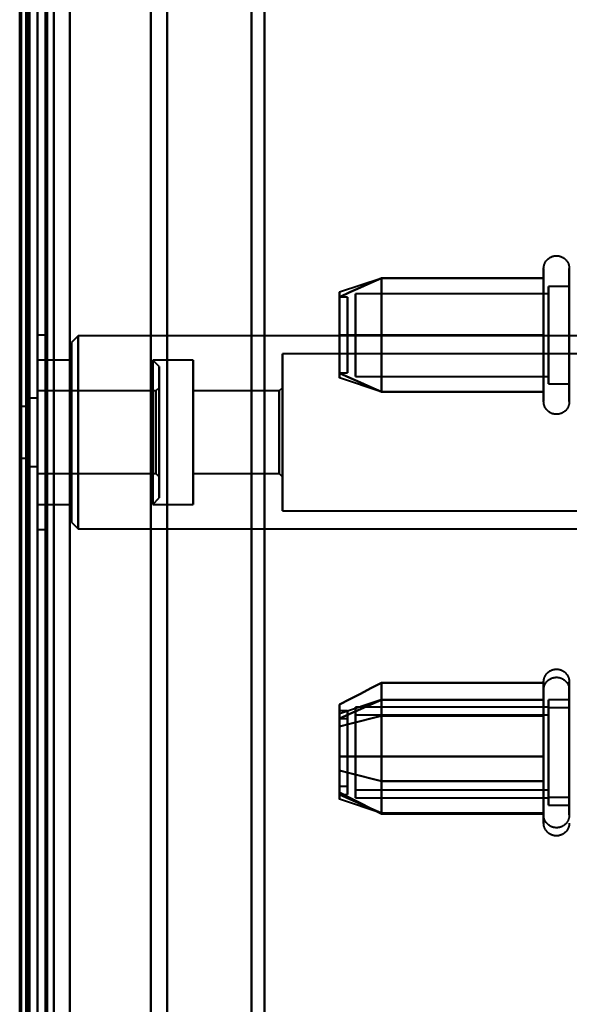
# Model space of a CAD drawing. Header units: millimetres. Extents: x -1352 to 2139, y -120 to 1010.
# Tile 67 of 77: x 497 to 531, y 737 to 797. Entities that reach past the tile are written whole.
import ezdxf

# ---------------------------------------------------------------- set-up
doc = ezdxf.new("R2010")
doc.units = ezdxf.units.MM
doc.layers.add('G-IMPT', color=8, linetype='Continuous', lineweight=40)

# ---------------------------------------------------------------- blocks, each defined once
blk = doc.blocks.new('NEXA 700 CALQUES_dwg-751640-Avant')
at = {"layer": 'G-IMPT'}
for p, q in [((497.53, 129.472), (497.53, 902.272)), ((498.03, 902.272), (498.03, 129.472)), ((497.33, 848.372), (497.33, 713.372)), ((497.33, 713.372), (497.33, 848.372)), ((498.03, 848.372), (498.03, 713.372)), ((498.03, 713.372), (498.03, 848.372)), ((498.03, 713.372), (498.03, 839.872)), ((498.03, 839.872), (498.03, 713.372)), ((498.03, 713.372), (498.03, 839.372)), ((498.03, 587.372), (498.03, 839.372)), ((498.03, 839.372), (498.03, 713.372)), ((498.53, 713.372), (498.53, 839.872)), ((498.53, 839.872), (498.53, 713.372)), ((512.03, 713.372), (512.03, 839.372)), ((512.03, 839.372), (512.03, 713.372)), ((511.228, 838.781), (511.228, 713.372)), ((511.228, 713.372), (511.228, 838.781)), ((499.03, 713.372), (499.03, 838.372)), ((499.03, 838.372), (499.03, 713.372)), ((499.03, 838.372), (499.03, 588.372)), ((506.03, 713.372), (506.03, 838.372)), ((506.03, 838.372), (506.03, 713.372)), ((497.33, 837.746), (497.33, 713.372)), ((497.33, 588.998), (497.33, 837.746)), ((497.33, 588.998), (497.33, 837.746)), ((505.02, 837.746), (505.02, 713.372)), ((505.02, 837.746), (505.02, 713.372)), ((505.02, 713.372), (505.02, 837.746)), ((505.02, 713.372), (505.02, 837.746)), ((529.235, 779.922), (529.235, 781.972)), ((530.816, 781.972), (530.816, 779.922)), ((519.22, 781.367), (516.641, 780.508)), ((529.235, 773.772), (529.235, 781.423)), ((530.816, 781.423), (530.816, 773.772)), ((529.53, 780.421), (517.641, 780.421)), ((517.641, 780.421), (517.641, 775.665)), ((517.641, 775.665), (517.641, 780.421)), ((530.816, 780.872), (529.53, 780.872)), ((529.53, 780.872), (529.53, 779.372)), ((529.53, 775.274), (529.53, 780.872)), ((529.53, 780.47), (529.53, 776.372)), ((529.53, 774.872), (529.53, 780.47)), ((529.53, 780.421), (529.53, 775.665)), ((529.53, 775.665), (529.53, 780.421)), ((517.141, 780.202), (516.641, 780.202)), ((516.641, 780.202), (516.641, 775.554)), ((516.641, 775.554), (516.641, 780.202)), ((516.641, 780.191), (516.641, 775.542)), ((516.641, 775.542), (516.641, 780.191)), ((517.141, 780.202), (517.141, 775.554)), ((517.141, 775.554), (517.141, 780.202)), ((517.141, 780.191), (517.141, 775.542)), ((517.141, 775.542), (517.141, 780.191)), ((517.641, 780.079), (517.641, 775.324)), ((517.641, 775.324), (517.641, 780.079)), ((529.235, 774.322), (529.235, 779.922)), ((529.53, 780.079), (529.53, 775.324)), ((529.53, 775.324), (529.53, 780.079)), ((530.816, 779.922), (530.816, 774.322)), ((529.53, 779.372), (529.53, 774.872)), ((498.53, 777.872), (498.03, 777.872)), ((498.03, 777.872), (498.03, 771.872)), ((498.03, 765.872), (498.03, 777.872)), ((498.03, 765.872), (498.03, 777.872)), ((498.53, 771.872), (498.53, 777.872)), ((498.53, 777.872), (498.53, 771.872)), ((500.53, 777.822), (500.13, 777.422)), ((500.13, 771.872), (500.13, 777.422)), ((500.13, 777.422), (500.13, 771.872)), ((533.03, 777.822), (500.53, 777.822)), ((500.53, 771.872), (500.53, 777.822)), ((500.53, 777.822), (500.53, 771.872)), ((500.13, 776.322), (498.03, 776.322)), ((498.03, 771.872), (498.03, 776.322)), ((498.03, 776.322), (498.03, 767.422)), ((498.03, 776.322), (498.03, 767.422)), ((500.13, 771.872), (500.13, 776.322)), ((500.13, 776.322), (500.13, 771.872)), ((507.63, 776.322), (505.13, 776.322)), ((505.53, 775.922), (505.13, 776.322)), ((505.13, 776.322), (505.13, 771.872)), ((505.13, 770.168), (505.13, 776.322)), ((507.63, 776.322), (507.63, 771.872)), ((507.63, 771.872), (507.63, 776.322)), ((534.13, 776.722), (513.13, 776.722)), ((513.13, 771.872), (513.13, 776.722)), ((513.13, 776.722), (513.13, 771.872)), ((505.53, 775.922), (505.53, 770.321)), ((505.53, 770.321), (505.53, 775.922)), ((516.641, 775.542), (517.141, 775.542)), ((519.22, 774.377), (516.641, 775.237)), ((517.641, 775.324), (529.53, 775.324)), ((505.33, 774.422), (498.03, 774.422)), ((498.03, 774.422), (498.03, 771.872)), ((498.03, 769.322), (498.03, 774.422)), ((498.03, 769.322), (498.03, 774.422)), ((505.53, 774.622), (505.33, 774.422)), ((505.33, 774.422), (505.33, 770.896)), ((505.33, 771.872), (505.33, 774.422)), ((505.53, 774.622), (505.53, 770.819)), ((505.53, 770.819), (505.53, 774.622)), ((512.93, 774.422), (507.63, 774.422)), ((507.63, 774.422), (507.63, 771.872)), ((507.63, 771.872), (507.63, 774.422)), ((513.13, 774.622), (512.93, 774.422)), ((512.93, 774.422), (512.93, 771.872)), ((512.93, 771.872), (512.93, 774.422)), ((513.13, 771.872), (513.13, 774.622)), ((513.13, 774.622), (513.13, 771.872)), ((529.53, 774.872), (530.816, 774.872)), ((498.03, 773.972), (497.53, 773.972)), ((497.53, 771.872), (497.53, 773.972)), ((497.53, 773.972), (497.53, 771.872)), ((498.03, 771.872), (498.03, 773.972)), ((498.03, 773.972), (498.03, 769.772)), ((498.03, 773.972), (498.03, 769.772)), ((497.53, 773.472), (497.03, 773.472)), ((497.03, 770.272), (497.03, 773.472)), ((497.03, 770.272), (497.03, 773.472)), ((497.03, 773.472), (497.03, 771.872)), ((497.53, 771.872), (497.53, 773.472)), ((497.53, 773.472), (497.53, 771.872)), ((505.13, 767.422), (505.13, 773.577)), ((505.53, 773.424), (505.53, 767.822)), ((505.53, 767.822), (505.53, 773.424)), ((505.33, 772.849), (505.33, 769.322)), ((505.53, 772.926), (505.53, 769.122)), ((505.53, 769.122), (505.53, 772.926)), ((497.03, 771.872), (497.03, 770.272)), ((497.03, 771.872), (497.03, 770.272)), ((497.53, 770.272), (497.53, 771.872)), ((497.53, 769.772), (497.53, 771.872)), ((497.53, 771.872), (497.53, 770.272)), ((497.53, 771.872), (497.53, 769.772)), ((498.03, 771.872), (498.03, 769.322)), ((498.03, 771.872), (498.03, 769.322)), ((498.03, 767.422), (498.03, 771.872)), ((498.03, 767.422), (498.03, 771.872)), ((498.03, 771.872), (498.03, 765.872)), ((498.03, 771.872), (498.03, 765.872)), ((498.03, 769.772), (498.03, 771.872)), ((498.03, 769.772), (498.03, 771.872)), ((498.53, 765.872), (498.53, 771.872)), ((498.53, 771.872), (498.53, 765.872)), ((500.13, 766.322), (500.13, 771.872)), ((500.13, 771.872), (500.13, 766.322)), ((500.13, 767.422), (500.13, 771.872)), ((500.13, 771.872), (500.13, 767.422)), ((500.53, 765.922), (500.53, 771.872)), ((500.53, 771.872), (500.53, 765.922)), ((505.13, 771.872), (505.13, 770.168)), ((505.13, 771.872), (505.13, 767.422)), ((505.33, 769.322), (505.33, 771.872)), ((505.33, 769.322), (505.33, 771.872)), ((507.63, 771.872), (507.63, 769.322)), ((507.63, 771.872), (507.63, 767.422)), ((507.63, 769.322), (507.63, 771.872)), ((507.63, 767.422), (507.63, 771.872)), ((512.93, 771.872), (512.93, 769.322)), ((512.93, 769.322), (512.93, 771.872)), ((513.13, 769.122), (513.13, 771.872)), ((513.13, 767.022), (513.13, 771.872)), ((513.13, 771.872), (513.13, 769.122)), ((513.13, 771.872), (513.13, 767.022)), ((505.33, 770.896), (505.33, 769.322)), ((497.03, 770.272), (497.53, 770.272)), ((497.53, 769.772), (498.03, 769.772)), ((498.03, 769.322), (505.33, 769.322)), ((505.33, 769.322), (505.53, 769.122)), ((507.63, 769.322), (512.93, 769.322)), ((512.93, 769.322), (513.13, 769.122)), ((505.13, 767.422), (505.53, 767.822)), ((498.03, 767.422), (500.13, 767.422)), ((505.13, 767.422), (507.63, 767.422)), ((513.13, 767.022), (534.13, 767.022)), ((498.03, 765.872), (498.53, 765.872)), ((500.13, 766.322), (500.53, 765.922)), ((500.53, 765.922), (533.03, 765.922)), ((529.235, 754.422), (529.235, 756.472)), ((530.816, 756.472), (530.816, 754.422)), ((529.235, 748.322), (529.235, 755.972)), ((529.235, 750.322), (529.235, 755.923)), ((530.816, 755.923), (530.816, 750.322)), ((519.22, 755.367), (516.641, 754.508)), ((529.53, 754.921), (517.641, 754.921)), ((517.641, 751.098), (517.641, 754.921)), ((517.641, 754.921), (517.641, 751.098)), ((529.235, 749.822), (529.235, 755.423)), ((530.816, 755.372), (529.53, 755.372)), ((529.53, 750.872), (529.53, 755.372)), ((529.53, 755.372), (529.53, 753.872)), ((529.53, 754.97), (529.53, 749.372)), ((529.53, 751.098), (529.53, 754.921)), ((529.53, 754.921), (529.53, 751.098)), ((517.141, 754.702), (516.641, 754.702)), ((516.641, 754.702), (516.641, 750.248)), ((516.641, 750.248), (516.641, 754.702)), ((516.641, 754.496), (516.641, 750.042)), ((516.641, 750.042), (516.641, 754.496)), ((517.141, 754.702), (517.141, 750.248)), ((517.141, 750.248), (517.141, 754.702)), ((517.141, 754.496), (517.141, 750.042)), ((517.141, 750.042), (517.141, 754.496)), ((529.53, 754.421), (517.641, 754.421)), ((517.641, 754.421), (517.641, 749.665)), ((517.641, 749.665), (517.641, 754.421)), ((529.235, 748.272), (529.235, 754.422)), ((530.816, 754.872), (529.53, 754.872)), ((529.53, 754.872), (529.53, 753.372)), ((529.53, 749.274), (529.53, 754.872)), ((529.53, 754.47), (529.53, 750.372)), ((529.53, 748.872), (529.53, 754.47)), ((529.53, 754.421), (529.53, 749.665)), ((529.53, 749.665), (529.53, 754.421)), ((530.816, 754.422), (530.816, 748.272)), ((517.141, 754.202), (516.641, 754.202)), ((516.641, 754.202), (516.641, 750.914)), ((516.641, 750.914), (516.641, 754.202)), ((517.141, 754.202), (517.141, 750.914)), ((517.141, 750.914), (517.141, 754.202)), ((517.641, 754.079), (517.641, 749.324)), ((517.641, 749.324), (517.641, 754.079)), ((529.53, 754.079), (529.53, 749.324)), ((529.53, 749.324), (529.53, 754.079)), ((529.53, 749.372), (529.53, 753.872)), ((529.53, 753.872), (529.53, 749.774)), ((517.641, 749.824), (517.641, 753.646)), ((517.641, 753.646), (517.641, 749.824)), ((529.53, 749.824), (529.53, 753.646)), ((529.53, 753.646), (529.53, 749.824)), ((529.53, 753.372), (529.53, 748.872)), ((516.641, 752.831), (516.641, 749.542)), ((516.641, 749.542), (516.641, 752.831)), ((517.141, 752.831), (517.141, 749.542)), ((517.141, 749.542), (517.141, 752.831)), ((516.641, 750.042), (517.141, 750.042)), ((516.641, 749.542), (517.141, 749.542)), ((517.641, 749.824), (529.53, 749.824)), ((529.235, 747.772), (529.235, 749.822)), ((519.22, 748.377), (516.641, 749.237)), ((517.641, 749.324), (529.53, 749.324)), ((529.53, 749.372), (530.816, 749.372)), ((529.53, 748.872), (530.816, 748.872))]:
    blk.add_line(p, q, dxfattribs=at)
at = {"layer": 'G-IMPT', "flags": 128}
for points in [[(497.43, 902.772), (497.43, 709.322), (497.43, 515.872), (497.43, 322.422), (497.43, 128.972)], [(497.43, 128.972), (497.43, 322.422), (497.43, 515.872), (497.43, 709.322), (497.43, 902.772)], [(497.43, 128.972), (497.43, 322.422), (497.43, 515.872), (497.43, 709.322), (497.43, 902.772)], [(497.53, 902.772), (497.53, 709.322), (497.53, 515.872), (497.53, 322.422), (497.53, 128.972)], [(498.03, 902.772), (498.03, 709.322), (498.03, 515.872), (498.03, 322.422), (498.03, 128.972)], [(498.03, 128.972), (498.03, 322.422), (498.03, 515.872), (498.03, 709.322), (498.03, 902.772)], [(500.03, 128.972), (500.03, 322.422), (500.03, 515.872), (500.03, 709.322), (500.03, 902.772)], [(500.03, 902.772), (500.03, 709.322), (500.03, 515.872), (500.03, 322.422), (500.03, 128.972)], [(500.03, 128.972), (500.03, 322.422), (500.03, 515.872), (500.03, 709.322), (500.03, 902.772)], [(500.03, 902.772), (500.03, 709.322), (500.03, 515.872), (500.03, 322.422), (500.03, 128.972)], [(496.93, 161.372), (496.93, 346.597), (496.93, 531.822), (496.93, 717.047), (496.93, 902.272)], [(496.93, 902.272), (496.93, 717.047), (496.93, 531.822), (496.93, 346.597), (496.93, 161.372)], [(497.03, 129.372), (497.03, 322.622), (497.03, 515.872), (497.03, 709.122), (497.03, 902.372)], [(497.03, 902.372), (497.03, 709.122), (497.03, 515.872), (497.03, 322.622), (497.03, 129.372)], [(497.03, 902.272), (497.03, 709.072), (497.03, 515.872), (497.03, 322.672), (497.03, 129.472)], [(497.03, 129.472), (497.03, 322.672), (497.03, 515.872), (497.03, 709.072), (497.03, 902.272)], [(497.53, 129.472), (497.53, 322.672), (497.53, 515.872), (497.53, 709.072), (497.53, 902.272)], [(497.53, 902.272), (497.53, 709.072), (497.53, 515.872), (497.53, 322.672), (497.53, 129.472)], [(497.53, 129.472), (497.53, 322.672), (497.53, 515.872), (497.53, 709.072), (497.53, 902.272)], [(497.53, 902.272), (497.53, 709.072), (497.53, 515.872), (497.53, 322.672), (497.53, 129.472)], [(497.53, 129.472), (497.53, 322.672), (497.53, 515.872), (497.53, 709.072), (497.53, 902.272)], [(497.53, 902.272), (497.53, 709.072), (497.53, 515.872), (497.53, 322.672), (497.53, 129.472)], [(498.03, 902.272), (498.03, 717.047), (498.03, 531.822), (498.03, 346.597), (498.03, 161.372)], [(498.03, 902.272), (498.03, 709.072), (498.03, 515.872), (498.03, 322.672), (498.03, 129.472)], [(498.03, 161.372), (498.03, 346.597), (498.03, 531.822), (498.03, 717.047), (498.03, 902.272)], [(498.03, 129.472), (498.03, 322.672), (498.03, 515.872), (498.03, 709.072), (498.03, 902.272)], [(498.03, 902.272), (498.03, 709.072), (498.03, 515.872), (498.03, 322.672), (498.03, 129.472)], [(498.03, 129.472), (498.03, 322.672), (498.03, 515.872), (498.03, 709.072), (498.03, 902.272)], [(498.53, 129.472), (498.53, 322.672), (498.53, 515.872), (498.53, 709.072), (498.53, 902.272)], [(498.53, 902.272), (498.53, 709.072), (498.53, 515.872), (498.53, 322.672), (498.53, 129.472)], [(498.63, 129.472), (498.63, 322.672), (498.63, 515.872), (498.63, 709.072), (498.63, 902.272)], [(498.63, 902.272), (498.63, 709.072), (498.63, 515.872), (498.63, 322.672), (498.63, 129.472)], [(498.63, 902.272), (498.63, 709.072), (498.63, 515.872), (498.63, 322.672), (498.63, 129.472)], [(498.63, 129.472), (498.63, 322.672), (498.63, 515.872), (498.63, 709.072), (498.63, 902.272)], [(498.63, 129.472), (498.63, 322.672), (498.63, 515.872), (498.63, 709.072), (498.63, 902.272)], [(498.63, 902.272), (498.63, 709.072), (498.63, 515.872), (498.63, 322.672), (498.63, 129.472)], [(500.03, 902.272), (500.03, 709.072), (500.03, 515.872), (500.03, 322.672), (500.03, 129.472)], [(500.03, 129.472), (500.03, 322.672), (500.03, 515.872), (500.03, 709.072), (500.03, 902.272)], [(500.03, 129.472), (500.03, 322.672), (500.03, 515.872), (500.03, 709.072), (500.03, 902.272)], [(500.03, 902.272), (500.03, 709.072), (500.03, 515.872), (500.03, 322.672), (500.03, 129.472)], [(529.235, 781.972), (529.235, 782.004), (529.237, 782.035), (529.24, 782.067), (529.245, 782.098), (529.25, 782.129), (529.257, 782.16), (529.265, 782.191), (529.275, 782.221), (529.285, 782.251), (529.297, 782.28), (529.31, 782.309), (529.324, 782.337), (529.339, 782.365), (529.355, 782.392), (529.373, 782.419), (529.391, 782.444), (529.41, 782.469), (529.431, 782.493), (529.452, 782.517), (529.474, 782.539), (529.498, 782.561), (529.521, 782.582), (529.546, 782.601), (529.572, 782.62), (529.598, 782.637), (529.625, 782.654), (529.653, 782.669), (529.681, 782.684), (529.709, 782.697), (529.739, 782.709), (529.768, 782.72), (529.798, 782.73), (529.829, 782.738), (529.86, 782.745), (529.891, 782.751), (529.922, 782.756), (529.953, 782.759), (529.985, 782.762), (530.017, 782.763), (530.048, 782.762), (530.08, 782.761), (530.111, 782.758), (530.143, 782.754), (530.174, 782.749), (530.205, 782.742), (530.235, 782.734), (530.266, 782.725), (530.296, 782.715), (530.325, 782.704), (530.354, 782.691), (530.382, 782.677), (530.41, 782.662), (530.438, 782.646), (530.464, 782.629), (530.49, 782.611), (530.515, 782.592), (530.54, 782.572), (530.563, 782.551), (530.586, 782.529), (530.608, 782.506), (530.629, 782.482), (530.649, 782.458), (530.668, 782.433), (530.686, 782.407), (530.702, 782.38), (530.718, 782.352), (530.733, 782.324), (530.746, 782.296), (530.759, 782.267), (530.77, 782.237), (530.78, 782.207), (530.789, 782.177), (530.796, 782.146), (530.803, 782.115), (530.808, 782.084), (530.811, 782.052), (530.814, 782.021), (530.815, 781.989), (530.816, 781.972)], [(529.235, 781.972), (529.235, 781.969), (529.235, 781.959), (529.235, 781.943), (529.235, 781.92), (529.235, 781.891), (529.235, 781.855), (529.235, 781.813), (529.235, 781.764), (529.235, 781.709), (529.235, 781.649), (529.235, 781.582), (529.235, 781.509), (529.235, 781.43), (529.235, 781.423)], [(529.235, 774.322), (529.235, 774.406), (529.235, 774.497), (529.235, 774.593), (529.235, 774.694), (529.235, 774.8), (529.235, 774.911), (529.235, 775.026), (529.235, 775.147), (529.235, 775.271), (529.235, 775.4), (529.235, 775.533), (529.235, 775.669), (529.235, 775.81), (529.235, 775.953), (529.235, 776.099), (529.235, 776.249), (529.235, 776.4), (529.235, 776.555), (529.235, 776.711), (529.235, 776.869), (529.235, 777.029), (529.235, 777.19), (529.235, 777.352), (529.235, 777.515), (529.235, 777.679), (529.235, 777.843), (529.235, 778.007), (529.235, 778.171), (529.235, 778.334), (529.235, 778.496), (529.235, 778.658), (529.235, 778.818), (529.235, 778.977), (529.235, 779.134), (529.235, 779.289), (529.235, 779.442), (529.235, 779.592), (529.235, 779.739), (529.235, 779.884), (529.235, 780.025), (529.235, 780.163), (529.235, 780.297), (529.235, 780.427), (529.235, 780.554), (529.235, 780.675), (529.235, 780.793), (529.235, 780.906), (529.235, 781.013), (529.235, 781.116), (529.235, 781.214), (529.235, 781.306), (529.235, 781.393), (529.235, 781.474), (529.235, 781.55), (529.235, 781.619), (529.235, 781.683), (529.235, 781.74), (529.235, 781.792), (529.235, 781.837), (529.235, 781.875), (529.235, 781.908), (529.235, 781.933), (529.235, 781.953), (529.235, 781.965), (529.235, 781.972), (529.235, 781.972)], [(530.816, 781.972), (530.816, 781.969), (530.816, 781.959), (530.816, 781.943), (530.816, 781.92), (530.816, 781.891), (530.816, 781.855), (530.816, 781.813), (530.816, 781.764), (530.816, 781.709), (530.816, 781.649), (530.816, 781.582), (530.816, 781.509), (530.816, 781.43), (530.816, 781.346), (530.816, 781.256), (530.816, 781.161), (530.816, 781.06), (530.816, 780.955), (530.816, 780.844), (530.816, 780.729), (530.816, 780.609), (530.816, 780.485), (530.816, 780.356), (530.816, 780.224), (530.816, 780.088), (530.816, 779.948), (530.816, 779.805), (530.816, 779.659), (530.816, 779.51), (530.816, 779.358), (530.816, 779.204), (530.816, 779.048), (530.816, 778.89), (530.816, 778.73), (530.816, 778.569), (530.816, 778.407), (530.816, 778.244), (530.816, 778.08), (530.816, 777.917), (530.816, 777.753), (530.816, 777.589), (530.816, 777.425), (530.816, 777.263), (530.816, 777.101), (530.816, 776.941), (530.816, 776.782), (530.816, 776.625), (530.816, 776.469), (530.816, 776.317), (530.816, 776.166), (530.816, 776.018), (530.816, 775.874), (530.816, 775.732), (530.816, 775.594), (530.816, 775.459), (530.816, 775.329), (530.816, 775.202), (530.816, 775.08), (530.816, 774.962), (530.816, 774.849), (530.816, 774.741), (530.816, 774.637), (530.816, 774.539), (530.816, 774.446), (530.816, 774.359), (530.816, 774.322)], [(530.816, 781.423), (530.816, 781.502), (530.816, 781.575), (530.816, 781.643), (530.816, 781.704), (530.816, 781.76), (530.816, 781.809), (530.816, 781.851), (530.816, 781.888), (530.816, 781.918), (530.816, 781.941), (530.816, 781.958), (530.816, 781.968), (530.816, 781.972)], [(519.235, 781.372), (518.586, 781.084), (517.938, 780.795), (517.29, 780.507), (516.641, 780.218)], [(516.641, 780.218), (517.29, 780.507), (517.938, 780.795), (518.586, 781.084), (519.235, 781.372)], [(519.235, 781.372), (518.586, 781.084), (517.938, 780.795), (517.29, 780.507), (516.641, 780.218)], [(516.641, 780.218), (517.29, 780.507), (517.938, 780.795), (518.586, 781.084), (519.235, 781.372)], [(519.235, 777.872), (519.235, 778.747), (519.235, 779.622), (519.235, 780.497), (519.235, 781.372)], [(519.235, 781.372), (519.235, 780.497), (519.235, 779.622), (519.235, 778.747), (519.235, 777.872)], [(519.235, 781.372), (519.235, 780.497), (519.235, 779.622), (519.235, 778.747), (519.235, 777.872)], [(529.235, 781.372), (526.735, 781.372), (524.235, 781.372), (521.735, 781.372), (519.235, 781.372)], [(519.235, 781.372), (521.735, 781.372), (524.235, 781.372), (526.735, 781.372), (529.235, 781.372)], [(529.235, 781.372), (526.735, 781.372), (524.235, 781.372), (521.735, 781.372), (519.235, 781.372)], [(519.235, 777.872), (519.235, 778.747), (519.235, 779.622), (519.235, 780.497), (519.235, 781.372)], [(519.235, 781.372), (521.735, 781.372), (524.235, 781.372), (526.735, 781.372), (529.235, 781.372)], [(529.235, 781.423), (529.235, 781.338), (529.235, 781.248), (529.235, 781.152), (529.235, 781.051), (529.235, 780.945), (529.235, 780.834), (529.235, 780.718), (529.235, 780.598), (529.235, 780.473), (529.235, 780.344), (529.235, 780.212), (529.235, 780.075), (529.235, 779.935), (529.235, 779.792), (529.235, 779.645), (529.235, 779.496), (529.235, 779.344), (529.235, 779.19), (529.235, 779.034), (529.235, 778.876), (529.235, 778.716), (529.235, 778.555), (529.235, 778.392), (529.235, 778.229), (529.235, 778.066), (529.235, 777.902), (529.235, 777.738), (529.235, 777.574), (529.235, 777.411), (529.235, 777.248), (529.235, 777.087), (529.235, 776.926), (529.235, 776.768), (529.235, 776.611), (529.235, 776.456), (529.235, 776.303), (529.235, 776.153), (529.235, 776.005), (529.235, 775.861), (529.235, 775.719), (529.235, 775.582), (529.235, 775.448), (529.235, 775.317), (529.235, 775.191), (529.235, 775.069), (529.235, 774.952), (529.235, 774.839), (529.235, 774.731), (529.235, 774.628), (529.235, 774.531), (529.235, 774.438), (529.235, 774.351), (529.235, 774.27), (529.235, 774.195), (529.235, 774.125), (529.235, 774.062), (529.235, 774.004), (529.235, 773.953), (529.235, 773.908), (529.235, 773.869), (529.235, 773.837), (529.235, 773.811), (529.235, 773.792), (529.235, 773.779), (529.235, 773.773), (529.235, 773.772)], [(529.235, 777.872), (529.235, 778.747), (529.235, 779.622), (529.235, 780.497), (529.235, 781.372)], [(529.235, 781.372), (529.235, 780.497), (529.235, 779.622), (529.235, 778.747), (529.235, 777.872)], [(530.816, 773.772), (530.816, 773.776), (530.816, 773.785), (530.816, 773.802), (530.816, 773.825), (530.816, 773.854), (530.816, 773.89), (530.816, 773.932), (530.816, 773.98), (530.816, 774.035), (530.816, 774.096), (530.816, 774.163), (530.816, 774.236), (530.816, 774.314), (530.816, 774.399), (530.816, 774.488), (530.816, 774.584), (530.816, 774.684), (530.816, 774.79), (530.816, 774.9), (530.816, 775.016), (530.816, 775.136), (530.816, 775.26), (530.816, 775.388), (530.816, 775.521), (530.816, 775.657), (530.816, 775.797), (530.816, 775.94), (530.816, 776.086), (530.816, 776.235), (530.816, 776.387), (530.816, 776.541), (530.816, 776.697), (530.816, 776.855), (530.816, 777.014), (530.816, 777.175), (530.816, 777.338), (530.816, 777.501), (530.816, 777.664), (530.816, 777.828), (530.816, 777.992), (530.816, 778.156), (530.816, 778.319), (530.816, 778.482), (530.816, 778.643), (530.816, 778.804), (530.816, 778.963), (530.816, 779.12), (530.816, 779.275), (530.816, 779.428), (530.816, 779.579), (530.816, 779.726), (530.816, 779.871), (530.816, 780.013), (530.816, 780.151), (530.816, 780.285), (530.816, 780.416), (530.816, 780.542), (530.816, 780.665), (530.816, 780.782), (530.816, 780.896), (530.816, 781.004), (530.816, 781.107), (530.816, 781.205), (530.816, 781.298), (530.816, 781.386), (530.816, 781.423)], [(516.641, 777.872), (517.29, 777.872), (517.938, 777.872), (518.586, 777.872), (519.235, 777.872)], [(519.235, 777.872), (518.586, 777.872), (517.938, 777.872), (517.29, 777.872), (516.641, 777.872)], [(516.641, 777.872), (517.29, 777.872), (517.938, 777.872), (518.586, 777.872), (519.235, 777.872)], [(519.235, 777.872), (518.586, 777.872), (517.938, 777.872), (517.29, 777.872), (516.641, 777.872)], [(519.235, 777.872), (519.235, 776.997), (519.235, 776.122), (519.235, 775.247), (519.235, 774.372)], [(519.235, 774.372), (519.235, 775.247), (519.235, 776.122), (519.235, 776.997), (519.235, 777.872)], [(519.235, 777.872), (521.735, 777.872), (524.235, 777.872), (526.735, 777.872), (529.235, 777.872)], [(529.235, 777.872), (526.735, 777.872), (524.235, 777.872), (521.735, 777.872), (519.235, 777.872)], [(519.235, 774.372), (519.235, 775.247), (519.235, 776.122), (519.235, 776.997), (519.235, 777.872)], [(519.235, 777.872), (521.735, 777.872), (524.235, 777.872), (526.735, 777.872), (529.235, 777.872)], [(519.235, 777.872), (519.235, 776.997), (519.235, 776.122), (519.235, 775.247), (519.235, 774.372)], [(529.235, 777.872), (526.735, 777.872), (524.235, 777.872), (521.735, 777.872), (519.235, 777.872)], [(529.235, 777.872), (529.235, 776.997), (529.235, 776.122), (529.235, 775.247), (529.235, 774.372)], [(529.235, 774.372), (529.235, 775.247), (529.235, 776.122), (529.235, 776.997), (529.235, 777.872)], [(519.235, 774.372), (518.586, 774.661), (517.938, 774.949), (517.29, 775.238), (516.641, 775.526)], [(516.641, 775.526), (517.29, 775.238), (517.938, 774.949), (518.586, 774.661), (519.235, 774.372)], [(519.235, 774.372), (518.586, 774.661), (517.938, 774.949), (517.29, 775.238), (516.641, 775.526)], [(516.641, 775.526), (517.29, 775.238), (517.938, 774.949), (518.586, 774.661), (519.235, 774.372)], [(529.235, 774.372), (526.735, 774.372), (524.235, 774.372), (521.735, 774.372), (519.235, 774.372)], [(519.235, 774.372), (521.735, 774.372), (524.235, 774.372), (526.735, 774.372), (529.235, 774.372)], [(529.235, 774.372), (526.735, 774.372), (524.235, 774.372), (521.735, 774.372), (519.235, 774.372)], [(519.235, 774.372), (521.735, 774.372), (524.235, 774.372), (526.735, 774.372), (529.235, 774.372)], [(529.235, 773.772), (529.235, 773.776), (529.235, 773.785), (529.235, 773.802), (529.235, 773.825), (529.235, 773.854), (529.235, 773.89), (529.235, 773.932), (529.235, 773.98), (529.235, 774.035), (529.235, 774.096), (529.235, 774.163), (529.235, 774.236), (529.235, 774.314), (529.235, 774.322)], [(530.816, 773.772), (530.815, 773.741), (530.813, 773.709), (530.81, 773.678), (530.805, 773.646), (530.8, 773.615), (530.793, 773.584), (530.785, 773.554), (530.775, 773.524), (530.765, 773.494), (530.753, 773.464), (530.74, 773.436), (530.726, 773.407), (530.711, 773.38), (530.695, 773.352), (530.677, 773.326), (530.659, 773.3), (530.64, 773.275), (530.619, 773.251), (530.598, 773.228), (530.576, 773.205), (530.553, 773.184), (530.529, 773.163), (530.504, 773.143), (530.478, 773.125), (530.452, 773.107), (530.425, 773.091), (530.398, 773.075), (530.369, 773.061), (530.341, 773.048), (530.312, 773.036), (530.282, 773.025), (530.252, 773.015), (530.221, 773.007), (530.19, 772.999), (530.159, 772.993), (530.128, 772.989), (530.097, 772.985), (530.065, 772.983), (530.034, 772.982), (530.002, 772.982), (529.97, 772.984), (529.939, 772.987), (529.908, 772.991), (529.876, 772.996), (529.845, 773.003), (529.815, 773.01), (529.785, 773.019), (529.755, 773.03), (529.725, 773.041), (529.696, 773.054), (529.668, 773.067), (529.64, 773.082), (529.612, 773.098), (529.586, 773.115), (529.56, 773.133), (529.535, 773.152), (529.51, 773.172), (529.487, 773.194), (529.464, 773.216), (529.442, 773.238), (529.421, 773.262), (529.401, 773.287), (529.383, 773.312), (529.365, 773.338), (529.348, 773.365), (529.332, 773.392), (529.317, 773.42), (529.304, 773.449), (529.292, 773.478), (529.28, 773.508), (529.27, 773.538), (529.262, 773.568), (529.254, 773.599), (529.248, 773.63), (529.243, 773.661), (529.239, 773.692), (529.236, 773.724), (529.235, 773.755), (529.235, 773.772)], [(530.816, 774.322), (530.816, 774.242), (530.816, 774.169), (530.816, 774.102), (530.816, 774.04), (530.816, 773.985), (530.816, 773.936), (530.816, 773.893), (530.816, 773.857), (530.816, 773.827), (530.816, 773.804), (530.816, 773.787), (530.816, 773.776), (530.816, 773.772)], [(529.235, 756.472), (529.235, 756.504), (529.237, 756.535), (529.24, 756.567), (529.245, 756.598), (529.25, 756.629), (529.257, 756.66), (529.265, 756.691), (529.275, 756.721), (529.285, 756.751), (529.297, 756.78), (529.31, 756.809), (529.324, 756.837), (529.339, 756.865), (529.355, 756.892), (529.373, 756.919), (529.391, 756.944), (529.41, 756.969), (529.431, 756.993), (529.452, 757.017), (529.474, 757.039), (529.498, 757.061), (529.521, 757.082), (529.546, 757.101), (529.572, 757.12), (529.598, 757.137), (529.625, 757.154), (529.653, 757.169), (529.681, 757.184), (529.709, 757.197), (529.739, 757.209), (529.768, 757.22), (529.798, 757.23), (529.829, 757.238), (529.86, 757.245), (529.891, 757.251), (529.922, 757.256), (529.953, 757.259), (529.985, 757.262), (530.017, 757.263), (530.048, 757.262), (530.08, 757.261), (530.111, 757.258), (530.143, 757.254), (530.174, 757.249), (530.205, 757.242), (530.235, 757.234), (530.266, 757.225), (530.296, 757.215), (530.325, 757.204), (530.354, 757.191), (530.382, 757.177), (530.41, 757.162), (530.438, 757.146), (530.464, 757.129), (530.49, 757.111), (530.515, 757.092), (530.54, 757.072), (530.563, 757.051), (530.586, 757.029), (530.608, 757.006), (530.629, 756.982), (530.649, 756.958), (530.668, 756.933), (530.686, 756.907), (530.702, 756.88), (530.718, 756.852), (530.733, 756.824), (530.746, 756.796), (530.759, 756.767), (530.77, 756.737), (530.78, 756.707), (530.789, 756.677), (530.796, 756.646), (530.803, 756.615), (530.808, 756.584), (530.811, 756.552), (530.814, 756.521), (530.815, 756.489), (530.816, 756.472)], [(529.235, 755.972), (529.235, 756.004), (529.237, 756.035), (529.24, 756.067), (529.245, 756.098), (529.25, 756.129), (529.257, 756.16), (529.265, 756.191), (529.275, 756.221), (529.285, 756.251), (529.297, 756.28), (529.31, 756.309), (529.324, 756.337), (529.339, 756.365), (529.355, 756.392), (529.373, 756.419), (529.391, 756.444), (529.41, 756.469), (529.431, 756.493), (529.452, 756.517), (529.474, 756.539), (529.498, 756.561), (529.521, 756.582), (529.546, 756.601), (529.572, 756.62), (529.598, 756.637), (529.625, 756.654), (529.653, 756.669), (529.681, 756.684), (529.709, 756.697), (529.739, 756.709), (529.768, 756.72), (529.798, 756.73), (529.829, 756.738), (529.86, 756.745), (529.891, 756.751), (529.922, 756.756), (529.953, 756.759), (529.985, 756.762), (530.017, 756.763), (530.048, 756.762), (530.08, 756.761), (530.111, 756.758), (530.143, 756.754), (530.174, 756.749), (530.205, 756.742), (530.235, 756.734), (530.266, 756.725), (530.296, 756.715), (530.325, 756.704), (530.354, 756.691), (530.382, 756.677), (530.41, 756.662), (530.438, 756.646), (530.464, 756.629), (530.49, 756.611), (530.515, 756.592), (530.54, 756.572), (530.563, 756.551), (530.586, 756.529), (530.608, 756.506), (530.629, 756.482), (530.649, 756.458), (530.668, 756.433), (530.686, 756.407), (530.702, 756.38), (530.718, 756.352), (530.733, 756.324), (530.746, 756.296), (530.759, 756.267), (530.77, 756.237), (530.78, 756.207), (530.789, 756.177), (530.796, 756.146), (530.803, 756.115), (530.808, 756.084), (530.811, 756.052), (530.814, 756.021), (530.815, 755.989), (530.816, 755.972)], [(519.235, 756.414), (518.586, 756.081), (517.938, 755.748), (517.29, 755.414), (516.641, 755.081)], [(516.641, 755.081), (517.29, 755.414), (517.938, 755.748), (518.586, 756.081), (519.235, 756.414)], [(519.235, 754.393), (519.235, 754.898), (519.235, 755.403), (519.235, 755.909), (519.235, 756.414)], [(519.235, 756.414), (519.235, 755.909), (519.235, 755.403), (519.235, 754.898), (519.235, 754.393)], [(519.235, 756.414), (519.235, 755.909), (519.235, 755.403), (519.235, 754.898), (519.235, 754.393)], [(529.235, 756.414), (526.735, 756.414), (524.235, 756.414), (521.735, 756.414), (519.235, 756.414)], [(519.235, 754.393), (519.235, 754.898), (519.235, 755.403), (519.235, 755.909), (519.235, 756.414)], [(519.235, 756.414), (521.735, 756.414), (524.235, 756.414), (526.735, 756.414), (529.235, 756.414)], [(529.235, 756.472), (529.235, 756.469), (529.235, 756.459), (529.235, 756.443), (529.235, 756.42), (529.235, 756.391), (529.235, 756.355), (529.235, 756.313), (529.235, 756.264), (529.235, 756.209), (529.235, 756.149), (529.235, 756.082), (529.235, 756.009), (529.235, 755.93), (529.235, 755.846), (529.235, 755.756), (529.235, 755.661), (529.235, 755.56), (529.235, 755.455), (529.235, 755.344), (529.235, 755.229), (529.235, 755.109), (529.235, 754.985), (529.235, 754.856), (529.235, 754.724), (529.235, 754.588), (529.235, 754.448), (529.235, 754.422)], [(529.235, 750.322), (529.235, 750.466), (529.235, 750.613), (529.235, 750.762), (529.235, 750.914), (529.235, 751.069), (529.235, 751.225), (529.235, 751.383), (529.235, 751.543), (529.235, 751.705), (529.235, 751.867), (529.235, 752.03), (529.235, 752.194), (529.235, 752.358), (529.235, 752.522), (529.235, 752.685), (529.235, 752.848), (529.235, 753.011), (529.235, 753.172), (529.235, 753.333), (529.235, 753.491), (529.235, 753.648), (529.235, 753.803), (529.235, 753.955), (529.235, 754.105), (529.235, 754.252), (529.235, 754.397), (529.235, 754.538), (529.235, 754.675), (529.235, 754.809), (529.235, 754.939), (529.235, 755.065), (529.235, 755.186), (529.235, 755.303), (529.235, 755.415), (529.235, 755.523), (529.235, 755.625), (529.235, 755.723), (529.235, 755.814), (529.235, 755.901), (529.235, 755.981), (529.235, 756.056), (529.235, 756.125), (529.235, 756.188), (529.235, 756.245), (529.235, 756.296), (529.235, 756.34), (529.235, 756.378), (529.235, 756.41), (529.235, 756.435), (529.235, 756.454), (529.235, 756.466), (529.235, 756.472)], [(529.235, 754.393), (529.235, 754.898), (529.235, 755.403), (529.235, 755.909), (529.235, 756.414)], [(529.235, 756.414), (529.235, 755.909), (529.235, 755.403), (529.235, 754.898), (529.235, 754.393)], [(530.816, 756.472), (530.816, 756.469), (530.816, 756.459), (530.816, 756.443), (530.816, 756.42), (530.816, 756.391), (530.816, 756.355), (530.816, 756.313), (530.816, 756.264), (530.816, 756.209), (530.816, 756.149), (530.816, 756.082), (530.816, 756.009), (530.816, 755.93), (530.816, 755.846), (530.816, 755.756), (530.816, 755.661), (530.816, 755.56), (530.816, 755.455), (530.816, 755.344), (530.816, 755.229), (530.816, 755.109), (530.816, 754.985), (530.816, 754.856), (530.816, 754.724), (530.816, 754.588), (530.816, 754.448), (530.816, 754.305), (530.816, 754.159), (530.816, 754.01), (530.816, 753.858), (530.816, 753.704), (530.816, 753.548), (530.816, 753.39), (530.816, 753.23), (530.816, 753.069), (530.816, 752.907), (530.816, 752.744), (530.816, 752.58), (530.816, 752.417), (530.816, 752.253), (530.816, 752.089), (530.816, 751.925), (530.816, 751.763), (530.816, 751.601), (530.816, 751.441), (530.816, 751.282), (530.816, 751.125), (530.816, 750.969), (530.816, 750.817), (530.816, 750.666), (530.816, 750.518), (530.816, 750.374), (530.816, 750.322)], [(530.816, 754.422), (530.816, 754.563), (530.816, 754.7), (530.816, 754.833), (530.816, 754.962), (530.816, 755.087), (530.816, 755.208), (530.816, 755.324), (530.816, 755.435), (530.816, 755.542), (530.816, 755.643), (530.816, 755.739), (530.816, 755.83), (530.816, 755.916), (530.816, 755.995), (530.816, 756.069), (530.816, 756.137), (530.816, 756.199), (530.816, 756.255), (530.816, 756.304), (530.816, 756.348), (530.816, 756.385), (530.816, 756.415), (530.816, 756.439), (530.816, 756.457), (530.816, 756.468), (530.816, 756.472)], [(529.235, 755.972), (529.235, 755.969), (529.235, 755.959), (529.235, 755.943), (529.235, 755.92), (529.235, 755.891), (529.235, 755.855), (529.235, 755.813), (529.235, 755.764), (529.235, 755.709), (529.235, 755.649), (529.235, 755.582), (529.235, 755.509), (529.235, 755.43), (529.235, 755.346), (529.235, 755.256), (529.235, 755.161), (529.235, 755.06), (529.235, 754.955), (529.235, 754.844), (529.235, 754.729), (529.235, 754.609), (529.235, 754.485), (529.235, 754.356), (529.235, 754.224), (529.235, 754.088), (529.235, 753.948), (529.235, 753.805), (529.235, 753.659), (529.235, 753.51), (529.235, 753.358), (529.235, 753.204), (529.235, 753.048), (529.235, 752.89), (529.235, 752.73), (529.235, 752.569), (529.235, 752.407), (529.235, 752.244), (529.235, 752.08), (529.235, 751.917), (529.235, 751.753), (529.235, 751.589), (529.235, 751.425), (529.235, 751.263), (529.235, 751.101), (529.235, 750.941), (529.235, 750.782), (529.235, 750.625), (529.235, 750.469), (529.235, 750.317), (529.235, 750.166), (529.235, 750.018), (529.235, 749.874), (529.235, 749.732), (529.235, 749.594), (529.235, 749.459), (529.235, 749.329), (529.235, 749.202), (529.235, 749.08), (529.235, 748.962), (529.235, 748.849), (529.235, 748.741), (529.235, 748.637), (529.235, 748.539), (529.235, 748.446), (529.235, 748.359), (529.235, 748.322)], [(529.235, 755.423), (529.235, 755.502), (529.235, 755.575), (529.235, 755.643), (529.235, 755.704), (529.235, 755.76), (529.235, 755.809), (529.235, 755.851), (529.235, 755.888), (529.235, 755.918), (529.235, 755.941), (529.235, 755.958), (529.235, 755.968), (529.235, 755.972)], [(516.641, 754.218), (517.29, 754.507), (517.938, 754.795), (518.586, 755.084), (519.235, 755.372)], [(519.235, 755.372), (518.586, 755.084), (517.938, 754.795), (517.29, 754.507), (516.641, 754.218)], [(516.641, 754.218), (517.29, 754.507), (517.938, 754.795), (518.586, 755.084), (519.235, 755.372)], [(519.235, 755.372), (518.586, 755.084), (517.938, 754.795), (517.29, 754.507), (516.641, 754.218)], [(519.235, 755.372), (519.235, 754.497), (519.235, 753.622), (519.235, 752.747), (519.235, 751.872)], [(519.235, 751.872), (519.235, 752.747), (519.235, 753.622), (519.235, 754.497), (519.235, 755.372)], [(519.235, 755.372), (521.735, 755.372), (524.235, 755.372), (526.735, 755.372), (529.235, 755.372)], [(529.235, 755.372), (526.735, 755.372), (524.235, 755.372), (521.735, 755.372), (519.235, 755.372)], [(519.235, 751.872), (519.235, 752.747), (519.235, 753.622), (519.235, 754.497), (519.235, 755.372)], [(519.235, 755.372), (521.735, 755.372), (524.235, 755.372), (526.735, 755.372), (529.235, 755.372)], [(519.235, 755.372), (519.235, 754.497), (519.235, 753.622), (519.235, 752.747), (519.235, 751.872)], [(529.235, 755.372), (526.735, 755.372), (524.235, 755.372), (521.735, 755.372), (519.235, 755.372)], [(529.235, 747.772), (529.235, 747.776), (529.235, 747.785), (529.235, 747.802), (529.235, 747.825), (529.235, 747.854), (529.235, 747.89), (529.235, 747.932), (529.235, 747.98), (529.235, 748.035), (529.235, 748.096), (529.235, 748.163), (529.235, 748.236), (529.235, 748.314), (529.235, 748.399), (529.235, 748.488), (529.235, 748.584), (529.235, 748.684), (529.235, 748.79), (529.235, 748.9), (529.235, 749.016), (529.235, 749.136), (529.235, 749.26), (529.235, 749.388), (529.235, 749.521), (529.235, 749.657), (529.235, 749.797), (529.235, 749.94), (529.235, 750.086), (529.235, 750.235), (529.235, 750.387), (529.235, 750.541), (529.235, 750.697), (529.235, 750.855), (529.235, 751.014), (529.235, 751.175), (529.235, 751.338), (529.235, 751.501), (529.235, 751.664), (529.235, 751.828), (529.235, 751.992), (529.235, 752.156), (529.235, 752.319), (529.235, 752.482), (529.235, 752.643), (529.235, 752.804), (529.235, 752.963), (529.235, 753.12), (529.235, 753.275), (529.235, 753.428), (529.235, 753.579), (529.235, 753.726), (529.235, 753.871), (529.235, 754.013), (529.235, 754.151), (529.235, 754.285), (529.235, 754.416), (529.235, 754.542), (529.235, 754.665), (529.235, 754.782), (529.235, 754.896), (529.235, 755.004), (529.235, 755.107), (529.235, 755.205), (529.235, 755.298), (529.235, 755.386), (529.235, 755.423)], [(529.235, 755.372), (529.235, 754.497), (529.235, 753.622), (529.235, 752.747), (529.235, 751.872)], [(529.235, 751.872), (529.235, 752.747), (529.235, 753.622), (529.235, 754.497), (529.235, 755.372)], [(519.235, 754.393), (518.586, 754.226), (517.938, 754.06), (517.29, 753.893), (516.641, 753.727)], [(516.641, 753.727), (517.29, 753.893), (517.938, 754.06), (518.586, 754.226), (519.235, 754.393)], [(519.235, 754.393), (518.586, 754.226), (517.938, 754.06), (517.29, 753.893), (516.641, 753.727)], [(516.641, 753.727), (517.29, 753.893), (517.938, 754.06), (518.586, 754.226), (519.235, 754.393)], [(519.235, 750.352), (519.235, 751.362), (519.235, 752.372), (519.235, 753.383), (519.235, 754.393)], [(519.235, 754.393), (519.235, 753.383), (519.235, 752.372), (519.235, 751.362), (519.235, 750.352)], [(519.235, 754.393), (519.235, 753.383), (519.235, 752.372), (519.235, 751.362), (519.235, 750.352)], [(529.235, 754.393), (526.735, 754.393), (524.235, 754.393), (521.735, 754.393), (519.235, 754.393)], [(519.235, 754.393), (521.735, 754.393), (524.235, 754.393), (526.735, 754.393), (529.235, 754.393)], [(529.235, 754.393), (526.735, 754.393), (524.235, 754.393), (521.735, 754.393), (519.235, 754.393)], [(519.235, 750.352), (519.235, 751.362), (519.235, 752.372), (519.235, 753.383), (519.235, 754.393)], [(519.235, 754.393), (521.735, 754.393), (524.235, 754.393), (526.735, 754.393), (529.235, 754.393)], [(529.235, 754.422), (529.235, 754.279), (529.235, 754.132), (529.235, 753.982), (529.235, 753.83), (529.235, 753.676), (529.235, 753.52), (529.235, 753.361), (529.235, 753.201), (529.235, 753.04), (529.235, 752.878), (529.235, 752.715), (529.235, 752.551), (529.235, 752.387), (529.235, 752.223), (529.235, 752.059), (529.235, 751.896), (529.235, 751.734), (529.235, 751.572), (529.235, 751.412), (529.235, 751.253), (529.235, 751.097), (529.235, 750.942), (529.235, 750.789), (529.235, 750.639), (529.235, 750.492), (529.235, 750.348), (529.235, 750.207), (529.235, 750.069), (529.235, 749.936), (529.235, 749.806), (529.235, 749.68), (529.235, 749.558), (529.235, 749.441), (529.235, 749.329), (529.235, 749.222), (529.235, 749.119), (529.235, 749.022), (529.235, 748.93), (529.235, 748.844), (529.235, 748.763), (529.235, 748.688), (529.235, 748.619), (529.235, 748.556), (529.235, 748.499), (529.235, 748.449), (529.235, 748.404), (529.235, 748.366), (529.235, 748.334), (529.235, 748.309), (529.235, 748.291), (529.235, 748.278), (529.235, 748.273)], [(529.235, 750.352), (529.235, 751.362), (529.235, 752.372), (529.235, 753.383), (529.235, 754.393)], [(529.235, 754.393), (529.235, 753.383), (529.235, 752.372), (529.235, 751.362), (529.235, 750.352)], [(530.816, 748.272), (530.816, 748.276), (530.816, 748.285), (530.816, 748.302), (530.816, 748.325), (530.816, 748.354), (530.816, 748.39), (530.816, 748.432), (530.816, 748.48), (530.816, 748.535), (530.816, 748.596), (530.816, 748.663), (530.816, 748.736), (530.816, 748.814), (530.816, 748.899), (530.816, 748.988), (530.816, 749.084), (530.816, 749.184), (530.816, 749.29), (530.816, 749.4), (530.816, 749.516), (530.816, 749.636), (530.816, 749.76), (530.816, 749.888), (530.816, 750.021), (530.816, 750.157), (530.816, 750.297), (530.816, 750.44), (530.816, 750.586), (530.816, 750.735), (530.816, 750.887), (530.816, 751.041), (530.816, 751.197), (530.816, 751.355), (530.816, 751.514), (530.816, 751.675), (530.816, 751.838), (530.816, 752.001), (530.816, 752.164), (530.816, 752.328), (530.816, 752.492), (530.816, 752.656), (530.816, 752.819), (530.816, 752.982), (530.816, 753.143), (530.816, 753.304), (530.816, 753.463), (530.816, 753.62), (530.816, 753.775), (530.816, 753.928), (530.816, 754.079), (530.816, 754.226), (530.816, 754.371), (530.816, 754.422)], [(519.235, 751.872), (518.586, 751.872), (517.938, 751.872), (517.29, 751.872), (516.641, 751.872)], [(516.641, 751.872), (517.29, 751.872), (517.938, 751.872), (518.586, 751.872), (519.235, 751.872)], [(519.235, 751.872), (518.586, 751.872), (517.938, 751.872), (517.29, 751.872), (516.641, 751.872)], [(516.641, 751.872), (517.29, 751.872), (517.938, 751.872), (518.586, 751.872), (519.235, 751.872)], [(519.235, 751.872), (519.235, 750.997), (519.235, 750.122), (519.235, 749.247), (519.235, 748.372)], [(519.235, 748.372), (519.235, 749.247), (519.235, 750.122), (519.235, 750.997), (519.235, 751.872)], [(529.235, 751.872), (526.735, 751.872), (524.235, 751.872), (521.735, 751.872), (519.235, 751.872)], [(519.235, 748.372), (519.235, 749.247), (519.235, 750.122), (519.235, 750.997), (519.235, 751.872)], [(519.235, 751.872), (521.735, 751.872), (524.235, 751.872), (526.735, 751.872), (529.235, 751.872)], [(519.235, 751.872), (519.235, 750.997), (519.235, 750.122), (519.235, 749.247), (519.235, 748.372)], [(529.235, 751.872), (526.735, 751.872), (524.235, 751.872), (521.735, 751.872), (519.235, 751.872)], [(519.235, 751.872), (521.735, 751.872), (524.235, 751.872), (526.735, 751.872), (529.235, 751.872)], [(529.235, 751.872), (529.235, 750.997), (529.235, 750.122), (529.235, 749.247), (529.235, 748.372)], [(529.235, 748.372), (529.235, 749.247), (529.235, 750.122), (529.235, 750.997), (529.235, 751.872)], [(516.641, 751.018), (517.29, 750.851), (517.938, 750.685), (518.586, 750.518), (519.235, 750.352)], [(519.235, 750.352), (518.586, 750.518), (517.938, 750.685), (517.29, 750.851), (516.641, 751.018)], [(516.641, 751.018), (517.29, 750.851), (517.938, 750.685), (518.586, 750.518), (519.235, 750.352)], [(519.235, 750.352), (518.586, 750.518), (517.938, 750.685), (517.29, 750.851), (516.641, 751.018)], [(519.235, 750.352), (519.235, 749.846), (519.235, 749.341), (519.235, 748.836), (519.235, 748.331)], [(519.235, 748.331), (519.235, 748.836), (519.235, 749.341), (519.235, 749.846), (519.235, 750.352)], [(519.235, 750.352), (521.735, 750.352), (524.235, 750.352), (526.735, 750.352), (529.235, 750.352)], [(529.235, 750.352), (526.735, 750.352), (524.235, 750.352), (521.735, 750.352), (519.235, 750.352)], [(519.235, 748.331), (519.235, 748.836), (519.235, 749.341), (519.235, 749.846), (519.235, 750.352)], [(519.235, 750.352), (521.735, 750.352), (524.235, 750.352), (526.735, 750.352), (529.235, 750.352)], [(519.235, 750.352), (519.235, 749.846), (519.235, 749.341), (519.235, 748.836), (519.235, 748.331)], [(529.235, 750.352), (526.735, 750.352), (524.235, 750.352), (521.735, 750.352), (519.235, 750.352)], [(529.235, 750.352), (529.235, 749.846), (529.235, 749.341), (529.235, 748.836), (529.235, 748.331)], [(529.235, 748.331), (529.235, 748.836), (529.235, 749.341), (529.235, 749.846), (529.235, 750.352)], [(529.235, 748.272), (529.235, 748.276), (529.235, 748.285), (529.235, 748.302), (529.235, 748.325), (529.235, 748.354), (529.235, 748.39), (529.235, 748.432), (529.235, 748.48), (529.235, 748.535), (529.235, 748.596), (529.235, 748.663), (529.235, 748.736), (529.235, 748.814), (529.235, 748.899), (529.235, 748.988), (529.235, 749.084), (529.235, 749.184), (529.235, 749.29), (529.235, 749.4), (529.235, 749.516), (529.235, 749.636), (529.235, 749.76), (529.235, 749.888), (529.235, 750.021), (529.235, 750.157), (529.235, 750.297), (529.235, 750.322)], [(530.816, 750.322), (530.816, 750.182), (530.816, 750.045), (530.816, 749.912), (530.816, 749.783), (530.816, 749.658), (530.816, 749.537), (530.816, 749.421), (530.816, 749.309), (530.816, 749.203), (530.816, 749.101), (530.816, 749.005), (530.816, 748.914), (530.816, 748.829), (530.816, 748.749), (530.816, 748.675), (530.816, 748.608), (530.816, 748.546), (530.816, 748.49), (530.816, 748.44), (530.816, 748.397), (530.816, 748.36), (530.816, 748.329), (530.816, 748.305), (530.816, 748.288), (530.816, 748.277), (530.816, 748.272)], [(519.235, 748.331), (518.586, 748.664), (517.938, 748.997), (517.29, 749.33), (516.641, 749.663)], [(516.641, 749.663), (517.29, 749.33), (517.938, 748.997), (518.586, 748.664), (519.235, 748.331)], [(519.235, 748.372), (518.586, 748.661), (517.938, 748.949), (517.29, 749.238), (516.641, 749.526)], [(516.641, 749.526), (517.29, 749.238), (517.938, 748.949), (518.586, 748.661), (519.235, 748.372)], [(519.235, 748.372), (518.586, 748.661), (517.938, 748.949), (517.29, 749.238), (516.641, 749.526)], [(516.641, 749.526), (517.29, 749.238), (517.938, 748.949), (518.586, 748.661), (519.235, 748.372)], [(529.235, 748.372), (526.735, 748.372), (524.235, 748.372), (521.735, 748.372), (519.235, 748.372)], [(519.235, 748.372), (521.735, 748.372), (524.235, 748.372), (526.735, 748.372), (529.235, 748.372)], [(529.235, 748.372), (526.735, 748.372), (524.235, 748.372), (521.735, 748.372), (519.235, 748.372)], [(519.235, 748.372), (521.735, 748.372), (524.235, 748.372), (526.735, 748.372), (529.235, 748.372)], [(529.235, 748.331), (526.735, 748.331), (524.235, 748.331), (521.735, 748.331), (519.235, 748.331)], [(519.235, 748.331), (521.735, 748.331), (524.235, 748.331), (526.735, 748.331), (529.235, 748.331)], [(529.235, 748.322), (529.235, 748.242), (529.235, 748.169), (529.235, 748.102), (529.235, 748.04), (529.235, 747.985), (529.235, 747.936), (529.235, 747.893), (529.235, 747.857), (529.235, 747.827), (529.235, 747.804), (529.235, 747.787), (529.235, 747.776), (529.235, 747.772)], [(530.816, 748.272), (530.815, 748.241), (530.813, 748.209), (530.81, 748.178), (530.805, 748.146), (530.8, 748.115), (530.793, 748.084), (530.785, 748.054), (530.775, 748.024), (530.765, 747.994), (530.753, 747.964), (530.74, 747.936), (530.726, 747.907), (530.711, 747.88), (530.695, 747.852), (530.677, 747.826), (530.659, 747.8), (530.64, 747.775), (530.619, 747.751), (530.598, 747.728), (530.576, 747.705), (530.553, 747.684), (530.529, 747.663), (530.504, 747.643), (530.478, 747.625), (530.452, 747.607), (530.425, 747.591), (530.398, 747.575), (530.369, 747.561), (530.341, 747.548), (530.312, 747.536), (530.282, 747.525), (530.252, 747.515), (530.221, 747.507), (530.19, 747.499), (530.159, 747.493), (530.128, 747.489), (530.097, 747.485), (530.065, 747.483), (530.034, 747.482), (530.002, 747.482), (529.97, 747.484), (529.939, 747.487), (529.908, 747.491), (529.876, 747.496), (529.845, 747.503), (529.815, 747.51), (529.785, 747.519), (529.755, 747.53), (529.725, 747.541), (529.696, 747.554), (529.668, 747.567), (529.64, 747.582), (529.612, 747.598), (529.586, 747.615), (529.56, 747.633), (529.535, 747.652), (529.51, 747.672), (529.487, 747.694), (529.464, 747.716), (529.442, 747.738), (529.421, 747.762), (529.401, 747.787), (529.383, 747.812), (529.365, 747.838), (529.348, 747.865), (529.332, 747.892), (529.317, 747.92), (529.304, 747.949), (529.292, 747.978), (529.28, 748.008), (529.27, 748.038), (529.262, 748.068), (529.254, 748.099), (529.248, 748.13), (529.243, 748.161), (529.239, 748.192), (529.236, 748.224), (529.235, 748.255), (529.235, 748.272)], [(530.816, 747.772), (530.815, 747.741), (530.813, 747.709), (530.81, 747.678), (530.805, 747.646), (530.8, 747.615), (530.793, 747.584), (530.785, 747.554), (530.775, 747.524), (530.765, 747.494), (530.753, 747.464), (530.74, 747.436), (530.726, 747.407), (530.711, 747.38), (530.695, 747.352), (530.677, 747.326), (530.659, 747.3), (530.64, 747.275), (530.619, 747.251), (530.598, 747.228), (530.576, 747.205), (530.553, 747.184), (530.529, 747.163), (530.504, 747.143), (530.478, 747.125), (530.452, 747.107), (530.425, 747.091), (530.398, 747.075), (530.369, 747.061), (530.341, 747.048), (530.312, 747.036), (530.282, 747.025), (530.252, 747.015), (530.221, 747.007), (530.19, 746.999), (530.159, 746.993), (530.128, 746.989), (530.097, 746.985), (530.065, 746.983), (530.034, 746.982), (530.002, 746.982), (529.97, 746.984), (529.939, 746.987), (529.908, 746.991), (529.876, 746.996), (529.845, 747.003), (529.815, 747.01), (529.785, 747.019), (529.755, 747.03), (529.725, 747.041), (529.696, 747.054), (529.668, 747.067), (529.64, 747.082), (529.612, 747.098), (529.586, 747.115), (529.56, 747.133), (529.535, 747.152), (529.51, 747.172), (529.487, 747.194), (529.464, 747.216), (529.442, 747.238), (529.421, 747.262), (529.401, 747.287), (529.383, 747.312), (529.365, 747.338), (529.348, 747.365), (529.332, 747.392), (529.317, 747.42), (529.304, 747.449), (529.292, 747.478), (529.28, 747.508), (529.27, 747.538), (529.262, 747.568), (529.254, 747.599), (529.248, 747.63), (529.243, 747.661), (529.239, 747.692), (529.236, 747.724), (529.235, 747.755), (529.235, 747.772)]]:
    blk.add_lwpolyline(points, dxfattribs=at)
at = {"layer": 'G-IMPT'}
for points in [[(516.641, 780.218), (516.641, 780.411), (516.641, 780.604), (516.641, 780.411), (516.641, 780.218)], [(516.641, 780.218), (516.641, 780.41), (516.641, 780.508), (516.641, 780.508)], [(516.641, 780.508), (516.641, 780.508), (516.641, 780.41), (516.641, 780.218)], [(516.641, 777.872), (516.641, 778.344), (516.641, 779.238), (516.641, 779.939), (516.641, 780.218)], [(516.641, 780.218), (516.641, 779.939), (516.641, 779.239), (516.641, 778.345), (516.641, 777.872)], [(516.641, 780.218), (516.641, 779.946), (516.641, 779.239), (516.641, 778.336), (516.641, 777.872)], [(516.641, 777.872), (516.641, 778.336), (516.641, 779.239), (516.641, 779.946), (516.641, 780.218)], [(516.641, 777.872), (516.641, 777.4), (516.641, 776.506), (516.641, 775.806), (516.641, 775.526)], [(516.641, 775.526), (516.641, 775.805), (516.641, 776.506), (516.641, 777.4), (516.641, 777.872)], [(516.641, 775.526), (516.641, 775.799), (516.641, 776.506), (516.641, 777.408), (516.641, 777.872)], [(516.641, 777.872), (516.641, 777.408), (516.641, 776.505), (516.641, 775.798), (516.641, 775.526)], [(516.641, 775.526), (516.641, 775.333), (516.641, 775.14), (516.641, 775.333), (516.641, 775.526)], [(516.641, 775.526), (516.641, 775.334), (516.641, 775.237), (516.641, 775.237)], [(516.641, 775.237), (516.641, 775.237), (516.641, 775.334), (516.641, 775.526)], [(516.641, 753.727), (516.641, 754.111), (516.641, 754.738), (516.641, 755.032), (516.641, 755.081)], [(516.641, 755.081), (516.641, 755.032), (516.641, 754.739), (516.641, 754.111), (516.641, 753.727)], [(516.641, 755.081), (516.641, 755.035), (516.641, 754.739), (516.641, 754.105), (516.641, 753.727)], [(516.641, 753.727), (516.641, 754.106), (516.641, 754.74), (516.641, 755.035), (516.641, 755.081)], [(516.641, 754.218), (516.641, 754.411), (516.641, 754.604), (516.641, 754.411), (516.641, 754.218)], [(516.641, 754.218), (516.641, 754.41), (516.641, 754.508), (516.641, 754.508)], [(516.641, 754.508), (516.641, 754.508), (516.641, 754.41), (516.641, 754.218)], [(516.641, 751.872), (516.641, 752.344), (516.641, 753.238), (516.641, 753.939), (516.641, 754.218)], [(516.641, 754.218), (516.641, 753.939), (516.641, 753.239), (516.641, 752.345), (516.641, 751.872)], [(516.641, 751.872), (516.641, 752.336), (516.641, 753.239), (516.641, 753.946), (516.641, 754.218)], [(516.641, 754.218), (516.641, 753.946), (516.641, 753.239), (516.641, 752.336), (516.641, 751.872)], [(516.641, 753.727), (516.641, 753.293), (516.641, 752.373), (516.641, 751.452), (516.641, 751.018)], [(516.641, 751.018), (516.641, 751.451), (516.641, 752.372), (516.641, 753.293), (516.641, 753.727)], [(516.641, 753.727), (516.641, 753.302), (516.641, 752.372), (516.641, 751.443), (516.641, 751.018)], [(516.641, 751.018), (516.641, 751.443), (516.641, 752.373), (516.641, 753.302), (516.641, 753.727)], [(516.641, 749.526), (516.641, 749.805), (516.641, 750.506), (516.641, 751.4), (516.641, 751.872)], [(516.641, 751.872), (516.641, 751.4), (516.641, 750.506), (516.641, 749.806), (516.641, 749.526)], [(516.641, 749.526), (516.641, 749.799), (516.641, 750.506), (516.641, 751.408), (516.641, 751.872)], [(516.641, 751.872), (516.641, 751.408), (516.641, 750.505), (516.641, 749.798), (516.641, 749.526)], [(516.641, 751.018), (516.641, 750.634), (516.641, 750.006), (516.641, 749.713), (516.641, 749.663)], [(516.641, 749.663), (516.641, 749.713), (516.641, 750.006), (516.641, 750.634), (516.641, 751.018)], [(516.641, 749.663), (516.641, 749.71), (516.641, 750.005), (516.641, 750.639), (516.641, 751.018)], [(516.641, 751.018), (516.641, 750.639), (516.641, 750.005), (516.641, 749.71), (516.641, 749.663)], [(516.641, 749.526), (516.641, 749.333), (516.641, 749.14), (516.641, 749.333), (516.641, 749.526)], [(516.641, 749.526), (516.641, 749.334), (516.641, 749.237), (516.641, 749.237)], [(516.641, 749.237), (516.641, 749.237), (516.641, 749.334), (516.641, 749.526)]]:
    blk.add_open_spline(points, degree=3, dxfattribs=at)

msp = doc.modelspace()

# ---------------------------------------------------------------- block references
at = {"layer": 'G-IMPT'}
msp.add_blockref('NEXA 700 CALQUES_dwg-751640-Avant', (0, 0), dxfattribs=at)

doc.saveas('drawing.dxf')
